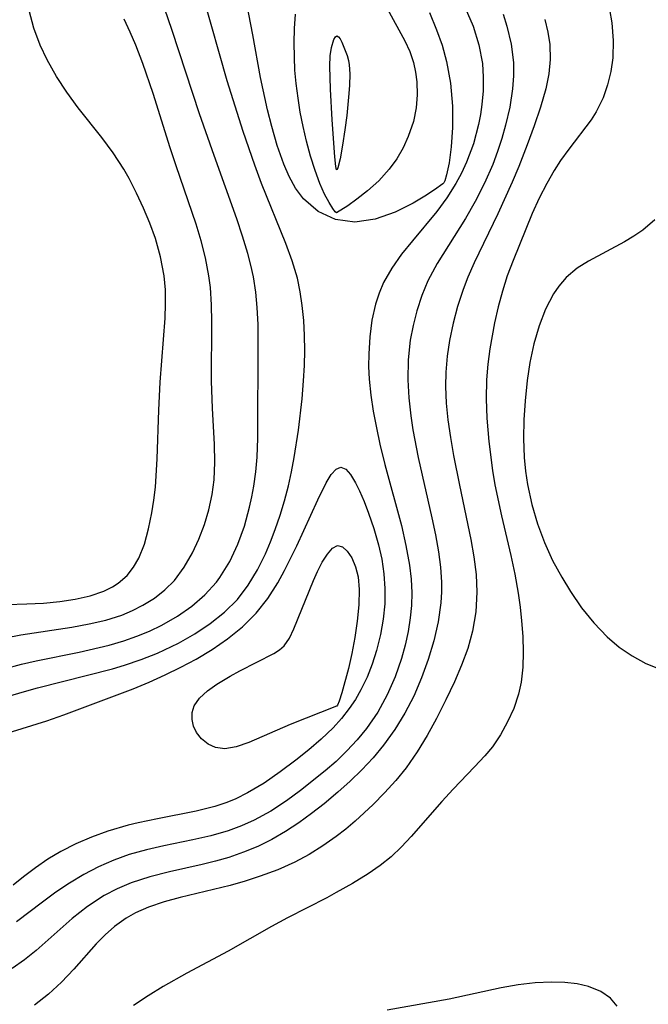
# Model space of a CAD drawing. Header units: metres. Extents: x 1073367 to 1082519, y 1569854 to 1574957.
# Tile 122 of 256: x 1074449 to 1074508, y 1573305 to 1573397. Entities that reach past the tile are written whole.
import ezdxf

# ---------------------------------------------------------------- set-up
doc = ezdxf.new("R2010")
doc.units = ezdxf.units.M
doc.layers.add('CGG_CurvaNivelLidar_v1', color=253, linetype='Continuous', lineweight=30)

msp = doc.modelspace()

# ---------------------------------------------------------------- linework, layer by layer
at = {"layer": 'CGG_CurvaNivelLidar_v1'}
for p, q in [((1074463.0228, 1573396.4256, 64.5), (1074461.1405, 1573401.8961, 64.5)), ((1074468.1973, 1573391.6736, 64), (1074465.5218, 1573401.1141, 64)), ((1074470.6136, 1573396.0023, 63.5), (1074470.0385, 1573398.9361, 63.5)), ((1074449.9718, 1573396.6342, 65.5), (1074449.5173, 1573398.3008, 65.5)), ((1074474.5436, 1573396.605, 63), (1074474.6313, 1573397.949, 63)), ((1074483.2803, 1573398.485, 63), (1074484.9298, 1573395.4446, 63)), ((1074487.2441, 1573398.1061, 63.5), (1074487.9317, 1573396.4885, 63.5)), ((1074490.6285, 1573398.5651, 64), (1074491.3599, 1573396.814, 64)), ((1074494.187, 1573397.9536, 64.5), (1074494.5402, 1573396.8288, 64.5)), ((1074504.2184, 1573398.3841, 65.5), (1074504.426, 1573397.1363, 65.5)), ((1074459.0423, 1573396.2712, 65), (1074458.4858, 1573397.4972, 65)), ((1074491.3599, 1573396.814, 64), (1074491.9083, 1573395.0667, 64)), ((1074494.5402, 1573396.8288, 64.5), (1074494.9469, 1573395.1196, 64.5)), ((1074498.1352, 1573397.4427, 65), (1074498.4103, 1573396.2632, 65)), ((1074504.426, 1573397.1363, 65.5), (1074504.5686, 1573395.4807, 65.5)), ((1074450.5679, 1573395.0299, 65.5), (1074449.9718, 1573396.6342, 65.5)), ((1074459.5708, 1573395.0273, 65), (1074459.0423, 1573396.2712, 65)), ((1074465.5978, 1573388.5636, 64.5), (1074463.0228, 1573396.4256, 64.5)), ((1074471.3394, 1573391.9813, 63.5), (1074470.6136, 1573396.0023, 63.5)), ((1074474.5059, 1573395.2493, 63), (1074474.5436, 1573396.605, 63)), ((1074478.3908, 1573395.8154, 62.5), (1074478.5375, 1573395.9095, 62.5)), ((1074478.5375, 1573395.9095, 62.5), (1074478.6904, 1573395.8325, 62.5)), ((1074487.9317, 1573396.4885, 63.5), (1074488.4478, 1573395.0183, 63.5)), ((1074498.4103, 1573396.2632, 65), (1074498.5908, 1573395.0881, 65)), ((1074451.2411, 1573393.6395, 65.5), (1074450.5679, 1573395.0299, 65.5)), ((1074460.2367, 1573393.3084, 65), (1074459.5708, 1573395.0273, 65)), ((1074474.5208, 1573393.8883, 63), (1074474.5059, 1573395.2493, 63)), ((1074478.0271, 1573394.8249, 62.5), (1074478.2546, 1573395.5793, 62.5)), ((1074478.2546, 1573395.5793, 62.5), (1074478.3908, 1573395.8154, 62.5)), ((1074478.6904, 1573395.8325, 62.5), (1074478.849, 1573395.6188, 62.5)), ((1074478.849, 1573395.6188, 62.5), (1074479.0113, 1573395.3073, 62.5)), ((1074479.0113, 1573395.3073, 62.5), (1074479.4929, 1573394.062, 62.5)), ((1074484.9298, 1573395.4446, 63), (1074485.3939, 1573394.4262, 63)), ((1074488.4478, 1573395.0183, 63.5), (1074488.8708, 1573393.4903, 63.5)), ((1074491.9083, 1573395.0667, 64), (1074492.2433, 1573393.2933, 64)), ((1074494.9469, 1573395.1196, 64.5), (1074495.1642, 1573393.3976, 64.5)), ((1074498.5908, 1573395.0881, 65), (1074498.6439, 1573393.6713, 65)), ((1074504.5686, 1573395.4807, 65.5), (1074504.5328, 1573393.8508, 65.5)), ((1074477.8695, 1573393.0585, 62.5), (1074477.9095, 1573394.0291, 62.5)), ((1074477.9095, 1573394.0291, 62.5), (1074478.0271, 1573394.8249, 62.5)), ((1074479.4929, 1573394.062, 62.5), (1074479.6188, 1573393.5946, 62.5)), ((1074485.3939, 1573394.4262, 63), (1074485.7549, 1573393.3876, 63)), ((1074452.1187, 1573392.0924, 65.5), (1074451.2411, 1573393.6395, 65.5)), ((1074461.2087, 1573390.4677, 65), (1074460.2367, 1573393.3084, 65)), ((1074474.5809, 1573392.6718, 63), (1074474.5208, 1573393.8883, 63)), ((1074479.6188, 1573393.5946, 62.5), (1074479.6866, 1573393.1878, 62.5)), ((1074479.6866, 1573393.1878, 62.5), (1074479.7402, 1573392.3345, 62.5)), ((1074485.7549, 1573393.3876, 63), (1074485.9525, 1573392.4925, 63)), ((1074488.8708, 1573393.4903, 63.5), (1074489.2498, 1573391.4458, 63.5)), ((1074492.2433, 1573393.2933, 64), (1074492.3302, 1573392.0111, 64)), ((1074495.1642, 1573393.3976, 64.5), (1074495.1799, 1573392.1549, 64.5)), ((1074498.6439, 1573393.6713, 65), (1074498.5129, 1573392.3437, 65)), ((1074504.5328, 1573393.8508, 65.5), (1074504.347, 1573392.5441, 65.5)), ((1074474.6869, 1573391.4204, 63), (1074474.5809, 1573392.6718, 63)), ((1074477.925, 1573390.8672, 62.5), (1074477.8695, 1573393.0585, 62.5)), ((1074479.7402, 1573392.3345, 62.5), (1074479.714, 1573391.2343, 62.5)), ((1074485.9525, 1573392.4925, 63), (1074486.0604, 1573391.5803, 63)), ((1074495.1799, 1573392.1549, 64.5), (1074495.0885, 1573390.9091, 64.5)), ((1074498.5129, 1573392.3437, 65), (1074498.2051, 1573390.9132, 65)), ((1074504.347, 1573392.5441, 65.5), (1074504.034, 1573391.2801, 65.5)), ((1074453.0871, 1573390.5873, 65.5), (1074452.1187, 1573392.0924, 65.5)), ((1074469.6861, 1573386.8973, 64), (1074468.1973, 1573391.6736, 64)), ((1074472.0015, 1573388.9209, 63.5), (1074471.3394, 1573391.9813, 63.5)), ((1074474.8684, 1573390.0223, 63), (1074474.6869, 1573391.4204, 63)), ((1074479.714, 1573391.2343, 62.5), (1074479.6322, 1573390.1138, 62.5)), ((1074486.0604, 1573391.5803, 63), (1074486.0873, 1573390.3625, 63)), ((1074489.2498, 1573391.4458, 63.5), (1074489.4292, 1573389.2698, 63.5)), ((1074492.3302, 1573392.0111, 64), (1074492.3045, 1573390.722, 64)), ((1074504.034, 1573391.2801, 65.5), (1074503.6122, 1573390.071, 65.5)), ((1074454.1362, 1573389.1334, 65.5), (1074453.0871, 1573390.5873, 65.5)), ((1074462.8188, 1573385.3517, 65), (1074461.2087, 1573390.4677, 65)), ((1074478.0776, 1573387.9829, 62.5), (1074477.925, 1573390.8672, 62.5)), ((1074486.0873, 1573390.3625, 63), (1074486.0027, 1573389.1364, 63)), ((1074492.3045, 1573390.722, 64), (1074492.186, 1573389.4306, 64)), ((1074495.0885, 1573390.9091, 64.5), (1074494.8189, 1573389.1966, 64.5)), ((1074498.2051, 1573390.9132, 65), (1074497.7078, 1573389.1831, 65)), ((1074475.0826, 1573388.7081, 63), (1074474.8684, 1573390.0223, 63)), ((1074479.6322, 1573390.1138, 62.5), (1074479.4584, 1573388.407, 62.5)), ((1074492.186, 1573389.4306, 64), (1074492.0478, 1573388.4815, 64)), ((1074503.6122, 1573390.071, 65.5), (1074502.9786, 1573388.7412, 65.5)), ((1074456.3846, 1573386.3288, 65.5), (1074454.1362, 1573389.1334, 65.5)), ((1074466.9556, 1573384.6206, 64.5), (1074465.5978, 1573388.5636, 64.5)), ((1074472.3921, 1573387.3734, 63.5), (1074472.0015, 1573388.9209, 63.5)), ((1074475.3453, 1573387.3512, 63), (1074475.0826, 1573388.7081, 63)), ((1074486.0027, 1573389.1364, 63), (1074485.7401, 1573387.8202, 63)), ((1074489.4292, 1573389.2698, 63.5), (1074489.4316, 1573387.2653, 63.5)), ((1074492.0478, 1573388.4815, 64), (1074491.8669, 1573387.5367, 64)), ((1074494.8189, 1573389.1966, 64.5), (1074494.4223, 1573387.4867, 64.5)), ((1074497.7078, 1573389.1831, 65), (1074497.1195, 1573387.4239, 65)), ((1074502.9786, 1573388.7412, 65.5), (1074502.4916, 1573387.9749, 65.5)), ((1074478.3342, 1573384.5143, 62.5), (1074478.0776, 1573387.9829, 62.5)), ((1074479.4584, 1573388.407, 62.5), (1074479.28, 1573387.0392, 62.5)), ((1074485.7401, 1573387.8202, 63), (1074485.2606, 1573386.4142, 63)), ((1074491.8669, 1573387.5367, 64), (1074491.3924, 1573385.7361, 64)), ((1074502.4916, 1573387.9749, 65.5), (1074500.38, 1573385.218, 65.5)), ((1074470.7821, 1573383.6999, 64), (1074469.6861, 1573386.8973, 64)), ((1074472.9123, 1573385.5616, 63.5), (1074472.3921, 1573387.3734, 63.5)), ((1074475.6556, 1573385.9899, 63), (1074475.3453, 1573387.3512, 63)), ((1074479.28, 1573387.0392, 62.5), (1074479.0578, 1573385.5875, 62.5)), ((1074489.4316, 1573387.2653, 63.5), (1074489.3116, 1573385.4574, 63.5)), ((1074494.4223, 1573387.4867, 64.5), (1074494.0717, 1573386.2421, 64.5)), ((1074497.1195, 1573387.4239, 65), (1074496.4709, 1573385.644, 65)), ((1074457.4532, 1573384.8923, 65.5), (1074456.3846, 1573386.3288, 65.5)), ((1074476.0425, 1573384.5524, 63), (1074475.6556, 1573385.9899, 63)), ((1074485.2606, 1573386.4142, 63), (1074484.7679, 1573385.3499, 63)), ((1074491.3924, 1573385.7361, 64), (1074490.7493, 1573383.9832, 64)), ((1074494.0717, 1573386.2421, 64.5), (1074493.672, 1573385.0052, 64.5)), ((1074496.4709, 1573385.644, 65), (1074495.6751, 1573383.5944, 65)), ((1074458.438, 1573383.3328, 65.5), (1074457.4532, 1573384.8923, 65.5)), ((1074463.3852, 1573383.6442, 65), (1074462.8188, 1573385.3517, 65)), ((1074473.5203, 1573383.8226, 63.5), (1074472.9123, 1573385.5616, 63.5)), ((1074479.0578, 1573385.5875, 62.5), (1074478.8235, 1573384.3093, 62.5)), ((1074484.7679, 1573385.3499, 63), (1074484.1668, 1573384.3144, 63)), ((1074489.3116, 1573385.4574, 63.5), (1074489.1099, 1573383.9368, 63.5)), ((1074493.672, 1573385.0052, 64.5), (1074493.2204, 1573383.7812, 64.5)), ((1074500.38, 1573385.218, 65.5), (1074499.6066, 1573384.1472, 65.5)), ((1074469.1008, 1573378.6411, 64.5), (1074466.9556, 1573384.6206, 64.5)), ((1074474.0301, 1573382.6439, 63.5), (1074473.5203, 1573383.8226, 63.5)), ((1074476.4724, 1573383.2014, 63), (1074476.0425, 1573384.5524, 63)), ((1074478.4336, 1573383.5769, 62.5), (1074478.3342, 1573384.5143, 62.5)), ((1074478.8235, 1573384.3093, 62.5), (1074478.6125, 1573383.4608, 62.5)), ((1074484.1668, 1573384.3144, 63), (1074483.464, 1573383.3401, 63)), ((1074489.1099, 1573383.9368, 63.5), (1074488.8684, 1573382.7937, 63.5)), ((1074490.7493, 1573383.9832, 64), (1074490.2803, 1573382.9677, 64)), ((1074499.6066, 1573384.1472, 65.5), (1074498.9993, 1573383.2007, 65.5)), ((1074458.9423, 1573382.4425, 65.5), (1074458.438, 1573383.3328, 65.5)), ((1074465.2696, 1573378.1447, 65), (1074463.3852, 1573383.6442, 65)), ((1074471.4378, 1573381.9703, 64), (1074470.7821, 1573383.6999, 64)), ((1074476.9317, 1573381.983, 63), (1074476.4724, 1573383.2014, 63)), ((1074478.5, 1573383.258, 62.5), (1074478.4336, 1573383.5769, 62.5)), ((1074478.5459, 1573383.2976, 62.5), (1074478.5, 1573383.258, 62.5)), ((1074478.6125, 1573383.4608, 62.5), (1074478.5459, 1573383.2976, 62.5)), ((1074483.464, 1573383.3401, 63), (1074482.4688, 1573382.2435, 63)), ((1074490.2803, 1573382.9677, 64), (1074489.7487, 1573381.9812, 64)), ((1074493.2204, 1573383.7812, 64.5), (1074492.4536, 1573382.0077, 64.5)), ((1074495.6751, 1573383.5944, 65), (1074495.0488, 1573382.0976, 65)), ((1074498.9993, 1573383.2007, 65.5), (1074498.3107, 1573381.9901, 65.5)), ((1074459.6565, 1573381.0735, 65.5), (1074458.9423, 1573382.4425, 65.5)), ((1074473.7199, 1573376.3169, 64), (1074471.4378, 1573381.9703, 64)), ((1074474.6173, 1573381.5341, 63.5), (1074474.0301, 1573382.6439, 63.5)), ((1074477.3759, 1573380.9888, 63), (1074476.9317, 1573381.983, 63)), ((1074482.4688, 1573382.2435, 63), (1074481.4239, 1573381.2962, 63)), ((1074488.5, 1573381.9653, 63.5), (1074487.7218, 1573381.3826, 63.5)), ((1074488.6026, 1573382.055, 63.5), (1074488.5, 1573381.9653, 63.5)), ((1074488.6945, 1573382.2488, 63.5), (1074488.6026, 1573382.055, 63.5)), ((1074488.8684, 1573382.7937, 63.5), (1074488.6945, 1573382.2488, 63.5)), ((1074489.7487, 1573381.9812, 64), (1074488.8915, 1573380.6314, 64)), ((1074492.4536, 1573382.0077, 64.5), (1074491.576, 1573380.2824, 64.5)), ((1074495.0488, 1573382.0976, 65), (1074493.7003, 1573379.1268, 65)), ((1074498.3107, 1573381.9901, 65.5), (1074497.6061, 1573380.5902, 65.5)), ((1074460.3145, 1573379.6728, 65.5), (1074459.6565, 1573381.0735, 65.5)), ((1074475.3765, 1573380.5228, 63.5), (1074474.6173, 1573381.5341, 63.5)), ((1074481.4239, 1573381.2962, 63), (1074480.4207, 1573380.5073, 63)), ((1074487.7218, 1573381.3826, 63.5), (1074486.8276, 1573380.7974, 63.5)), ((1074476.7512, 1573379.348, 63.5), (1074475.3765, 1573380.5228, 63.5)), ((1074477.7954, 1573380.1862, 63), (1074477.3759, 1573380.9888, 63)), ((1074478.1353, 1573379.6311, 63), (1074477.7954, 1573380.1862, 63)), ((1074480.4207, 1573380.5073, 63), (1074479.548, 1573379.8886, 63)), ((1074485.7183, 1573380.1441, 63.5), (1074484.0122, 1573379.2932, 63.5)), ((1074486.8276, 1573380.7974, 63.5), (1074485.7183, 1573380.1441, 63.5)), ((1074488.8915, 1573380.6314, 64), (1074487.9404, 1573379.3414, 64)), ((1074491.576, 1573380.2824, 64.5), (1074490.6535, 1573378.6948, 64.5)), ((1074497.6061, 1573380.5902, 65.5), (1074496.9472, 1573379.144, 65.5)), ((1074460.9088, 1573378.2449, 65.5), (1074460.3145, 1573379.6728, 65.5)), ((1074478.3977, 1573378.5829, 63.5), (1074476.7512, 1573379.348, 63.5)), ((1074478.382, 1573379.2976, 63), (1074478.1353, 1573379.6311, 63)), ((1074478.5, 1573379.212, 63), (1074478.382, 1573379.2976, 63)), ((1074479.548, 1573379.8886, 63), (1074478.5, 1573379.212, 63)), ((1074484.0122, 1573379.2932, 63.5), (1074482.1386, 1573378.6216, 63.5)), ((1074487.9404, 1573379.3414, 64), (1074485.6435, 1573376.5838, 64)), ((1074496.9472, 1573379.144, 65.5), (1074495.1286, 1573374.7281, 65.5)), ((1074461.4279, 1573376.7932, 65.5), (1074460.9088, 1573378.2449, 65.5)), ((1074469.638, 1573377.014, 64.5), (1074469.1008, 1573378.6411, 64.5)), ((1074480.2243, 1573378.3303, 63.5), (1074478.3977, 1573378.5829, 63.5)), ((1074482.1386, 1573378.6216, 63.5), (1074480.2243, 1573378.3303, 63.5)), ((1074490.6535, 1573378.6948, 64.5), (1074487.9893, 1573374.4428, 64.5)), ((1074493.7003, 1573379.1268, 65), (1074491.4574, 1573374.5161, 65)), ((1074508.4911, 1573378.546, 66), (1074507.3489, 1573377.5751, 66)), ((1074465.7466, 1573376.565, 65), (1074465.2696, 1573378.1447, 65)), ((1074507.3489, 1573377.5751, 66), (1074506.5102, 1573377.0076, 66)), ((1074461.9207, 1573375.0536, 65.5), (1074461.4279, 1573376.7932, 65.5)), ((1074466.1531, 1573374.9777, 65), (1074465.7466, 1573376.565, 65)), ((1074470.1272, 1573375.3872, 64.5), (1074469.638, 1573377.014, 64.5)), ((1074485.6435, 1573376.5838, 64), (1074484.6312, 1573375.3165, 64)), ((1074505.6319, 1573376.4919, 66), (1074502.2329, 1573374.6644, 66)), ((1074506.5102, 1573377.0076, 66), (1074505.6319, 1573376.4919, 66)), ((1074474.3151, 1573374.7023, 64), (1074473.7199, 1573376.3169, 64)), ((1074462.2493, 1573373.2835, 65.5), (1074461.9207, 1573375.0536, 65.5)), ((1074466.4757, 1573373.2726, 65), (1074466.1531, 1573374.9777, 65)), ((1074470.4208, 1573374.2833, 64.5), (1074470.1272, 1573375.3872, 64.5)), ((1074474.8027, 1573373.0658, 64), (1074474.3151, 1573374.7023, 64)), ((1074484.6312, 1573375.3165, 64), (1074483.7112, 1573374.0082, 64)), ((1074491.4574, 1573374.5161, 65), (1074490.872, 1573373.1642, 65)), ((1074495.1286, 1573374.7281, 65.5), (1074494.589, 1573373.2673, 65.5)), ((1074502.2329, 1573374.6644, 66), (1074501.1819, 1573373.9835, 66)), ((1074470.6663, 1573373.1728, 64.5), (1074470.4208, 1573374.2833, 64.5)), ((1074483.7112, 1573374.0082, 64), (1074482.9353, 1573372.6348, 64)), ((1074487.9893, 1573374.4428, 64.5), (1074487.1063, 1573372.7981, 64.5)), ((1074501.1819, 1573373.9835, 66), (1074500.1297, 1573373.1033, 66)), ((1074462.3665, 1573371.9608, 65.5), (1074462.2493, 1573373.2835, 65.5)), ((1074466.6091, 1573372.1617, 65), (1074466.4757, 1573373.2726, 65)), ((1074470.8906, 1573371.7337, 64.5), (1074470.6663, 1573373.1728, 64.5)), ((1074475.0765, 1573371.7768, 64), (1074474.8027, 1573373.0658, 64)), ((1074487.1063, 1573372.7981, 64.5), (1074486.5255, 1573371.4115, 64.5)), ((1074490.872, 1573373.1642, 65), (1074490.4216, 1573371.9746, 65)), ((1074494.589, 1573373.2673, 65.5), (1074494.1243, 1573371.8134, 65.5)), ((1074500.1297, 1573373.1033, 66), (1074499.4341, 1573372.3086, 66)), ((1074462.3936, 1573370.6241, 65.5), (1074462.3665, 1573371.9608, 65.5)), ((1074466.7163, 1573370.5536, 65), (1074466.6091, 1573372.1617, 65)), ((1074471.0267, 1573370.2777, 64.5), (1074470.8906, 1573371.7337, 64.5)), ((1074475.27, 1573370.4673, 64), (1074475.0765, 1573371.7768, 64)), ((1074482.9353, 1573372.6348, 64), (1074482.5105, 1573371.6407, 64)), ((1074490.4216, 1573371.9746, 65), (1074489.9107, 1573370.3977, 65)), ((1074494.1243, 1573371.8134, 65.5), (1074493.7209, 1573370.3358, 65.5)), ((1074499.4341, 1573372.3086, 66), (1074498.936, 1573371.5851, 66)), ((1074482.5105, 1573371.6407, 64), (1074482.1735, 1573370.6098, 64)), ((1074486.5255, 1573371.4115, 64.5), (1074486.0574, 1573369.9779, 64.5)), ((1074498.936, 1573371.5851, 66), (1074498.1801, 1573370.134, 66)), ((1074462.3523, 1573369.2763, 65.5), (1074462.3936, 1573370.6241, 65.5)), ((1074466.7531, 1573368.9341, 65), (1074466.7163, 1573370.5536, 65)), ((1074471.0974, 1573368.6829, 64.5), (1074471.0267, 1573370.2777, 64.5)), ((1074475.4038, 1573369.0708, 64), (1074475.27, 1573370.4673, 64)), ((1074482.1735, 1573370.6098, 64), (1074481.8301, 1573369.0909, 64)), ((1074486.0574, 1573369.9779, 64.5), (1074485.7102, 1573368.6054, 64.5)), ((1074489.9107, 1573370.3977, 65), (1074489.4851, 1573368.7983, 65)), ((1074493.7209, 1573370.3358, 65.5), (1074493.3735, 1573368.84, 65.5)), ((1074498.1801, 1573370.134, 66), (1074497.5794, 1573368.5438, 66)), ((1074461.8727, 1573363.2339, 65.5), (1074462.3523, 1573369.2763, 65.5)), ((1074466.7134, 1573363.3374, 65), (1074466.7531, 1573368.9341, 65)), ((1074475.4767, 1573367.6597, 64), (1074475.4038, 1573369.0708, 64)), ((1074481.8301, 1573369.0909, 64), (1074481.6223, 1573367.5256, 64)), ((1074471.1147, 1573367.0761, 64.5), (1074471.0974, 1573368.6829, 64.5)), ((1074485.7102, 1573368.6054, 64.5), (1074485.4506, 1573367.2073, 64.5)), ((1074489.4851, 1573368.7983, 65), (1074489.1488, 1573367.181, 65)), ((1074493.3735, 1573368.84, 65.5), (1074492.9291, 1573366.3786, 65.5)), ((1074497.5794, 1573368.5438, 66), (1074497.1022, 1573366.8513, 66)), ((1074471.0745, 1573357.9646, 64.5), (1074471.1147, 1573367.0761, 64.5)), ((1074475.4957, 1573366.2379, 64), (1074475.4767, 1573367.6597, 64)), ((1074481.6223, 1573367.5256, 64), (1074481.5284, 1573365.9268, 64)), ((1074485.4506, 1573367.2073, 64.5), (1074485.25, 1573365.3547, 64.5)), ((1074489.1488, 1573367.181, 65), (1074488.9272, 1573365.6857, 65)), ((1074475.4661, 1573364.8081, 64), (1074475.4957, 1573366.2379, 64)), ((1074492.9291, 1573366.3786, 65.5), (1074492.7479, 1573364.9333, 65.5)), ((1074497.1022, 1573366.8513, 66), (1074496.7278, 1573365.085, 66)), ((1074481.5284, 1573365.9268, 64), (1074481.5246, 1573364.7251, 64)), ((1074485.25, 1573365.3547, 64.5), (1074485.2064, 1573363.4792, 64.5)), ((1074488.9272, 1573365.6857, 65), (1074488.7994, 1573364.1806, 65)), ((1074475.3952, 1573363.3733, 64), (1074475.4661, 1573364.8081, 64)), ((1074481.5246, 1573364.7251, 64), (1074481.5788, 1573363.5147, 64)), ((1074492.7479, 1573364.9333, 65.5), (1074492.633, 1573363.4807, 65.5)), ((1074496.7278, 1573365.085, 66), (1074496.4644, 1573363.3946, 66)), ((1074475.2638, 1573361.6608, 64), (1074475.3952, 1573363.3733, 64)), ((1074481.5788, 1573363.5147, 64), (1074481.7272, 1573362.0183, 64)), ((1074485.2064, 1573363.4792, 64.5), (1074485.3004, 1573361.7777, 64.5)), ((1074488.7994, 1573364.1806, 65), (1074488.7748, 1573362.8211, 65)), ((1074492.633, 1573363.4807, 65.5), (1074492.5919, 1573361.6742, 65.5)), ((1074496.4644, 1573363.3946, 66), (1074496.2673, 1573361.4714, 66)), ((1074461.7534, 1573360.608, 65.5), (1074461.8727, 1573363.2339, 65.5)), ((1074466.8001, 1573360.7786, 65), (1074466.7134, 1573363.3374, 65)), ((1074488.7748, 1573362.8211, 65), (1074488.8436, 1573361.2654, 65)), ((1074474.9182, 1573358.7272, 64), (1074475.2638, 1573361.6608, 64)), ((1074481.7272, 1573362.0183, 64), (1074481.9514, 1573360.5166, 64)), ((1074485.3004, 1573361.7777, 64.5), (1074485.4948, 1573360.0692, 64.5)), ((1074492.5919, 1573361.6742, 65.5), (1074492.6521, 1573359.8632, 65.5)), ((1074461.5997, 1573356.0112, 65.5), (1074461.7534, 1573360.608, 65.5)), ((1074466.9864, 1573357.3779, 65), (1074466.8001, 1573360.7786, 65)), ((1074488.8436, 1573361.2654, 65), (1074488.9943, 1573359.7063, 65)), ((1074496.2673, 1573361.4714, 66), (1074496.1609, 1573359.7022, 66)), ((1074481.9514, 1573360.5166, 64), (1074482.2474, 1573358.9527, 64)), ((1074485.4948, 1573360.0692, 64.5), (1074485.6946, 1573358.7559, 64.5)), ((1074488.9943, 1573359.7063, 65), (1074489.2283, 1573358.0184, 65)), ((1074492.6521, 1573359.8632, 65.5), (1074492.839, 1573357.6595, 65.5)), ((1074496.1609, 1573359.7022, 66), (1074496.1293, 1573357.9246, 66)), ((1074474.5076, 1573356.148, 64), (1074474.9182, 1573358.7272, 64)), ((1074482.2474, 1573358.9527, 64), (1074482.5915, 1573357.3876, 64)), ((1074485.6946, 1573358.7559, 64.5), (1074486.191, 1573356.1277, 64.5)), ((1074471.009, 1573356.1615, 64.5), (1074471.0745, 1573357.9646, 64.5)), ((1074489.2283, 1573358.0184, 65), (1074489.5161, 1573356.3304, 65)), ((1074496.1293, 1573357.9246, 66), (1074496.1907, 1573356.1483, 66)), ((1074467.0227, 1573355.699, 65), (1074466.9864, 1573357.3779, 65)), ((1074482.5915, 1573357.3876, 64), (1074483.0597, 1573355.4707, 64)), ((1074492.839, 1573357.6595, 65.5), (1074493.1961, 1573354.9235, 65.5)), ((1074461.4269, 1573353.3288, 65.5), (1074461.5997, 1573356.0112, 65.5)), ((1074470.8941, 1573354.7899, 64.5), (1074471.009, 1573356.1615, 64.5)), ((1074474.2533, 1573354.7958, 64), (1074474.5076, 1573356.148, 64)), ((1074486.191, 1573356.1277, 64.5), (1074487.4842, 1573350.4537, 64.5)), ((1074489.5161, 1573356.3304, 65), (1074490.0693, 1573353.5241, 65)), ((1074496.1907, 1573356.1483, 66), (1074496.3066, 1573354.8663, 66)), ((1074466.9589, 1573354.0419, 65), (1074467.0227, 1573355.699, 65)), ((1074477.9876, 1573354.5255, 63.5), (1074478.4475, 1573355.0405, 63.5)), ((1074478.4475, 1573355.0405, 63.5), (1074478.9039, 1573355.2341, 63.5)), ((1074478.9039, 1573355.2341, 63.5), (1074479.3648, 1573355.0452, 63.5)), ((1074479.3648, 1573355.0452, 63.5), (1074479.8262, 1573354.5259, 63.5)), ((1074483.0597, 1573355.4707, 64), (1074484.6046, 1573349.7207, 64)), ((1074470.7119, 1573353.4328, 64.5), (1074470.8941, 1573354.7899, 64.5)), ((1074473.9593, 1573353.4559, 64), (1074474.2533, 1573354.7958, 64)), ((1074477.5221, 1573353.7616, 63.5), (1074477.9876, 1573354.5255, 63.5)), ((1074479.8262, 1573354.5259, 63.5), (1074480.2902, 1573353.7503, 63.5)), ((1074493.1961, 1573354.9235, 65.5), (1074493.4275, 1573353.5607, 65.5)), ((1074496.3066, 1573354.8663, 66), (1074496.4883, 1573353.5944, 66)), ((1074461.2832, 1573352.1143, 65.5), (1074461.4269, 1573353.3288, 65.5)), ((1074466.7878, 1573352.6564, 65), (1074466.9589, 1573354.0419, 65)), ((1074470.5297, 1573352.4397, 64.5), (1074470.7119, 1573353.4328, 64.5)), ((1074473.5968, 1573352.0653, 64), (1074473.9593, 1573353.4559, 64)), ((1074476.7275, 1573352.136, 63.5), (1074477.5221, 1573353.7616, 63.5)), ((1074480.2902, 1573353.7503, 63.5), (1074480.664, 1573352.9873, 63.5)), ((1074490.0693, 1573353.5241, 65), (1074491.1568, 1573348.415, 65)), ((1074493.4275, 1573353.5607, 65.5), (1074494.0421, 1573350.6451, 65.5)), ((1074496.4883, 1573353.5944, 66), (1074496.8925, 1573351.7001, 66)), ((1074466.4783, 1573351.2133, 65), (1074466.7878, 1573352.6564, 65)), ((1074470.3102, 1573351.4585, 64.5), (1074470.5297, 1573352.4397, 64.5)), ((1074480.664, 1573352.9873, 63.5), (1074481.0949, 1573351.9942, 63.5)), ((1074461.0971, 1573350.9267, 65.5), (1074461.2832, 1573352.1143, 65.5)), ((1074469.8131, 1573349.6749, 64.5), (1074470.3102, 1573351.4585, 64.5)), ((1074473.1836, 1573350.6953, 64), (1074473.5968, 1573352.0653, 64)), ((1074474.7577, 1573347.8228, 63.5), (1074476.7275, 1573352.136, 63.5)), ((1074481.0949, 1573351.9942, 63.5), (1074481.5204, 1573350.9006, 63.5)), ((1074496.8925, 1573351.7001, 66), (1074497.425, 1573349.8838, 66)), ((1074460.7891, 1573349.4105, 65.5), (1074461.0971, 1573350.9267, 65.5)), ((1074466.0556, 1573349.808, 65), (1074466.4783, 1573351.2133, 65)), ((1074472.7249, 1573349.3488, 64), (1074473.1836, 1573350.6953, 64)), ((1074481.5204, 1573350.9006, 63.5), (1074482.0204, 1573349.4399, 63.5)), ((1074487.4842, 1573350.4537, 64.5), (1074487.8199, 1573348.8491, 64.5)), ((1074494.0421, 1573350.6451, 65.5), (1074494.9204, 1573346.902, 65.5)), ((1074465.5348, 1573348.4479, 65), (1074466.0556, 1573349.808, 65)), ((1074469.1947, 1573347.9551, 64.5), (1074469.8131, 1573349.6749, 64.5)), ((1074482.0204, 1573349.4399, 63.5), (1074482.4599, 1573347.8909, 63.5)), ((1074484.6046, 1573349.7207, 64), (1074485.036, 1573347.8493, 64)), ((1074497.425, 1573349.8838, 66), (1074498.0805, 1573348.1199, 66)), ((1074460.3862, 1573347.9768, 65.5), (1074460.7891, 1573349.4105, 65.5)), ((1074472.2874, 1573348.1936, 64), (1074472.7249, 1573349.3488, 64)), ((1074487.8199, 1573348.8491, 64.5), (1074488.1019, 1573347.2494, 64.5)), ((1074459.8507, 1573346.6569, 65.5), (1074460.3862, 1573347.9768, 65.5)), ((1074464.9249, 1573347.1436, 65), (1074465.5348, 1573348.4479, 65)), ((1074468.4373, 1573346.3243, 64.5), (1074469.1947, 1573347.9551, 64.5)), ((1074471.8109, 1573347.0656, 64), (1074472.2874, 1573348.1936, 64)), ((1074473.6029, 1573345.4767, 63.5), (1074474.7577, 1573347.8228, 63.5)), ((1074477.6299, 1573347.0334, 63), (1074478.1113, 1573347.5802, 63)), ((1074478.1113, 1573347.5802, 63), (1074478.5935, 1573347.8339, 63)), ((1074478.5935, 1573347.8339, 63), (1074479.0624, 1573347.7242, 63)), ((1074479.0624, 1573347.7242, 63), (1074479.5115, 1573347.3099, 63)), ((1074482.4599, 1573347.8909, 63.5), (1074482.7537, 1573346.5506, 63.5)), ((1074485.036, 1573347.8493, 64), (1074485.3685, 1573345.9799, 64)), ((1074491.1568, 1573348.415, 65), (1074491.4411, 1573346.7785, 65)), ((1074498.0805, 1573348.1199, 66), (1074498.8583, 1573346.4244, 66)), ((1074459.3545, 1573345.7921, 65.5), (1074459.8507, 1573346.6569, 65.5)), ((1074464.1419, 1573345.7817, 65), (1074464.9249, 1573347.1436, 65)), ((1074471.0552, 1573345.5293, 64), (1074471.8109, 1573347.0656, 64)), ((1074477.1559, 1573346.2794, 63), (1074477.6299, 1573347.0334, 63)), ((1074479.5115, 1573347.3099, 63), (1074479.9241, 1573346.6619, 63)), ((1074479.9241, 1573346.6619, 63), (1074480.2787, 1573345.8341, 63)), ((1074488.1019, 1573347.2494, 64.5), (1074488.29, 1573345.8064, 64.5)), ((1074491.4411, 1573346.7785, 65), (1074491.6489, 1573345.1024, 65)), ((1074494.9204, 1573346.902, 65.5), (1074495.3029, 1573345.125, 65.5)), ((1074458.752, 1573345.0249, 65.5), (1074459.3545, 1573345.7921, 65.5)), ((1074463.2138, 1573344.5443, 65), (1074464.1419, 1573345.7817, 65)), ((1074467.5099, 1573344.8162, 64.5), (1074468.4373, 1573346.3243, 64.5)), ((1074476.6956, 1573345.3832, 63), (1074477.1559, 1573346.2794, 63)), ((1074480.2787, 1573345.8341, 63), (1074480.5214, 1573344.879, 63)), ((1074482.7537, 1573346.5506, 63.5), (1074482.9613, 1573345.1781, 63.5)), ((1074485.3685, 1573345.9799, 64), (1074485.5217, 1573344.6716, 64)), ((1074488.29, 1573345.8064, 64.5), (1074488.39, 1573344.3704, 64.5)), ((1074498.8583, 1573346.4244, 66), (1074499.728, 1573344.8449, 66)), ((1074457.9112, 1573344.2801, 65.5), (1074458.752, 1573345.0249, 65.5)), ((1074467.1911, 1573344.3923, 64.5), (1074467.5099, 1573344.8162, 64.5)), ((1074470.1839, 1573344.0851, 64), (1074471.0552, 1573345.5293, 64)), ((1074472.9663, 1573344.3259, 63.5), (1074473.6029, 1573345.4767, 63.5)), ((1074476.3174, 1573344.5448, 63), (1074476.6956, 1573345.3832, 63)), ((1074480.5214, 1573344.879, 63), (1074480.6371, 1573343.6748, 63)), ((1074482.9613, 1573345.1781, 63.5), (1074483.0611, 1573343.7846, 63.5)), ((1074491.6489, 1573345.1024, 65), (1074491.7306, 1573343.4349, 65)), ((1074495.3029, 1573345.125, 65.5), (1074495.6196, 1573343.3522, 65.5)), ((1074499.728, 1573344.8449, 66), (1074500.5473, 1573343.495, 66)), ((1074456.558, 1573343.5208, 65.5), (1074457.3727, 1573343.9286, 65.5)), ((1074457.3727, 1573343.9286, 65.5), (1074457.9112, 1573344.2801, 65.5)), ((1074462.3297, 1573343.6574, 65), (1074463.2138, 1573344.5443, 65)), ((1074466.0984, 1573343.193, 64.5), (1074467.1911, 1573344.3923, 64.5)), ((1074469.1645, 1573342.7585, 64), (1074470.1839, 1573344.0851, 64)), ((1074472.0143, 1573342.8316, 63.5), (1074472.9663, 1573344.3259, 63.5)), ((1074474.4751, 1573339.9796, 63), (1074476.3174, 1573344.5448, 63)), ((1074485.5217, 1573344.6716, 64), (1074485.587, 1573343.3668, 64)), ((1074488.39, 1573344.3704, 64.5), (1074488.3951, 1573343.4601, 64.5)), ((1074453.8801, 1573342.7651, 65.5), (1074455.2713, 1573343.0763, 65.5)), ((1074455.2713, 1573343.0763, 65.5), (1074456.558, 1573343.5208, 65.5)), ((1074461.3387, 1573342.8755, 65), (1074462.3297, 1573343.6574, 65)), ((1074464.856, 1573342.1239, 64.5), (1074466.0984, 1573343.193, 64.5)), ((1074480.6371, 1573343.6748, 63), (1074480.6061, 1573342.2485, 63)), ((1074483.0611, 1573343.7846, 63.5), (1074483.0328, 1573342.3415, 63.5)), ((1074485.587, 1573343.3668, 64), (1074485.5561, 1573342.1927, 64)), ((1074488.3951, 1573343.4601, 64.5), (1074488.3367, 1573342.4454, 64.5)), ((1074491.7306, 1573343.4349, 65), (1074491.6277, 1573341.5817, 65)), ((1074495.6196, 1573343.3522, 65.5), (1074495.7963, 1573342.0383, 65.5)), ((1074500.5473, 1573343.495, 66), (1074501.5924, 1573341.9737, 66)), ((1074447.472, 1573342.2687, 65.5), (1074449.3094, 1573342.3262, 65.5)), ((1074449.3094, 1573342.3262, 65.5), (1074450.8811, 1573342.4145, 65.5)), ((1074450.8811, 1573342.4145, 65.5), (1074452.41, 1573342.5536, 65.5)), ((1074452.41, 1573342.5536, 65.5), (1074453.8801, 1573342.7651, 65.5)), ((1074459.2775, 1573341.7, 65), (1074460.2571, 1573342.1959, 65)), ((1074460.2571, 1573342.1959, 65), (1074461.3387, 1573342.8755, 65)), ((1074463.495, 1573341.1717, 64.5), (1074464.856, 1573342.1239, 64.5)), ((1074467.9449, 1573341.5466, 64), (1074469.1645, 1573342.7585, 64)), ((1074470.9267, 1573341.4477, 63.5), (1074472.0143, 1573342.8316, 63.5)), ((1074480.6061, 1573342.2485, 63), (1074480.4511, 1573340.7037, 63)), ((1074483.0328, 1573342.3415, 63.5), (1074482.8851, 1573340.8961, 63.5)), ((1074485.5561, 1573342.1927, 64), (1074485.4456, 1573341.0237, 64)), ((1074488.3367, 1573342.4454, 64.5), (1074488.072, 1573340.6251, 64.5)), ((1074495.7963, 1573342.0383, 65.5), (1074495.9311, 1573340.7307, 65.5)), ((1074456.7496, 1573340.8077, 65), (1074458.2489, 1573341.2777, 65)), ((1074458.2489, 1573341.2777, 65), (1074459.2775, 1573341.7, 65)), ((1074462.0379, 1573340.3314, 64.5), (1074463.495, 1573341.1717, 64.5)), ((1074466.5971, 1573340.4739, 64), (1074467.9449, 1573341.5466, 64)), ((1074469.6412, 1573340.1748, 63.5), (1074470.9267, 1573341.4477, 63.5)), ((1074491.6277, 1573341.5817, 65), (1074491.316, 1573339.7555, 65)), ((1074501.5924, 1573341.9737, 66), (1074502.7363, 1573340.5443, 66)), ((1074448.7488, 1573339.4023, 65), (1074453.5652, 1573340.1516, 65)), ((1074453.5652, 1573340.1516, 65), (1074455.1893, 1573340.4446, 65)), ((1074455.1893, 1573340.4446, 65), (1074456.7496, 1573340.8077, 65)), ((1074460.8848, 1573339.7725, 64.5), (1074462.0379, 1573340.3314, 64.5)), ((1074465.1422, 1573339.5075, 64), (1074466.5971, 1573340.4739, 64)), ((1074468.2169, 1573339.0299, 63.5), (1074469.6412, 1573340.1748, 63.5)), ((1074480.4511, 1573340.7037, 63), (1074480.2196, 1573339.1741, 63)), ((1074482.8851, 1573340.8961, 63.5), (1074482.6349, 1573339.4579, 63.5)), ((1074485.4456, 1573341.0237, 64), (1074485.2397, 1573339.7285, 64)), ((1074488.072, 1573340.6251, 64.5), (1074487.6658, 1573338.8509, 64.5)), ((1074495.9311, 1573340.7307, 65.5), (1074496.0431, 1573339.2503, 65.5)), ((1074502.7363, 1573340.5443, 66), (1074503.9867, 1573339.239, 66)), ((1074447.2993, 1573339.139, 65), (1074448.7488, 1573339.4023, 65)), ((1074458.4658, 1573338.8467, 64.5), (1074459.6924, 1573339.2774, 64.5)), ((1074459.6924, 1573339.2774, 64.5), (1074460.8848, 1573339.7725, 64.5)), ((1074463.6025, 1573338.6382, 64), (1074465.1422, 1573339.5075, 64)), ((1074474.0686, 1573339.1036, 63), (1074474.4751, 1573339.9796, 63)), ((1074482.6349, 1573339.4579, 63.5), (1074482.2621, 1573337.9302, 63.5)), ((1074485.2397, 1573339.7285, 64), (1074484.9575, 1573338.4445, 64)), ((1074491.316, 1573339.7555, 65), (1074490.86, 1573338.1365, 65)), ((1074496.0431, 1573339.2503, 65.5), (1074496.0928, 1573337.7885, 65.5)), ((1074503.9867, 1573339.239, 66), (1074505.1279, 1573338.2652, 66)), ((1074454.2416, 1573337.7918, 64.5), (1074457.0814, 1573338.4455, 64.5)), ((1074457.0814, 1573338.4455, 64.5), (1074458.4658, 1573338.8467, 64.5)), ((1074461.6134, 1573337.6947, 64), (1074463.6025, 1573338.6382, 64)), ((1074466.7742, 1573338.0381, 63.5), (1074468.2169, 1573339.0299, 63.5)), ((1074473.1139, 1573337.9852, 63), (1074473.5646, 1573338.3779, 63)), ((1074473.5646, 1573338.3779, 63), (1074474.0686, 1573339.1036, 63)), ((1074480.2196, 1573339.1741, 63), (1074479.9345, 1573337.6679, 63)), ((1074484.9575, 1573338.4445, 64), (1074484.6073, 1573337.1751, 64)), ((1074487.6658, 1573338.8509, 64.5), (1074487.1437, 1573337.0915, 64.5)), ((1074450.2011, 1573336.96, 64.5), (1074454.2416, 1573337.7918, 64.5)), ((1074460.0788, 1573337.0785, 64), (1074461.6134, 1573337.6947, 64)), ((1074465.2599, 1573337.1255, 63.5), (1074466.7742, 1573338.0381, 63.5)), ((1074469.3767, 1573336.0107, 63), (1074472.5831, 1573337.6493, 63)), ((1074472.5831, 1573337.6493, 63), (1074473.1139, 1573337.9852, 63)), ((1074479.9345, 1573337.6679, 63), (1074479.6206, 1573336.2495, 63)), ((1074482.2621, 1573337.9302, 63.5), (1074481.8593, 1573336.6557, 63.5)), ((1074490.86, 1573338.1365, 65), (1074490.2752, 1573336.5432, 65)), ((1074496.0928, 1573337.7885, 65.5), (1074496.0525, 1573336.3518, 65.5)), ((1074505.1279, 1573338.2652, 66), (1074506.3447, 1573337.4185, 66)), ((1074506.3447, 1573337.4185, 66), (1074507.6299, 1573336.7156, 66)), ((1074447.2001, 1573336.2047, 64.5), (1074448.8248, 1573336.6409, 64.5)), ((1074448.8248, 1573336.6409, 64.5), (1074450.2011, 1573336.96, 64.5)), ((1074457.376, 1573336.2036, 64), (1074458.5072, 1573336.5386, 64)), ((1074458.5072, 1573336.5386, 64), (1074460.0788, 1573337.0785, 64)), ((1074463.822, 1573336.3546, 63.5), (1074465.2599, 1573337.1255, 63.5)), ((1074481.8593, 1573336.6557, 63.5), (1074481.3745, 1573335.4158, 63.5)), ((1074484.6073, 1573337.1751, 64), (1074484.0113, 1573335.436, 64)), ((1074487.1437, 1573337.0915, 64.5), (1074486.5169, 1573335.3561, 64.5)), ((1074490.2752, 1573336.5432, 65), (1074489.5992, 1573334.9685, 65)), ((1074507.6299, 1573336.7156, 66), (1074508.9806, 1573336.1809, 66)), ((1074450.3242, 1573334.4268, 64), (1074457.376, 1573336.2036, 64)), ((1074460.8462, 1573334.9634, 63.5), (1074462.3475, 1573335.6366, 63.5)), ((1074462.3475, 1573335.6366, 63.5), (1074463.822, 1573336.3546, 63.5)), ((1074467.2066, 1573334.7526, 63), (1074468.4759, 1573335.5213, 63)), ((1074468.4759, 1573335.5213, 63), (1074469.3767, 1573336.0107, 63)), ((1074479.6206, 1573336.2495, 63), (1074479.0019, 1573333.9309, 63)), ((1074496.0525, 1573336.3518, 65.5), (1074495.8892, 1573334.9481, 65.5)), ((1074459.3257, 1573334.3295, 63.5), (1074460.8462, 1573334.9634, 63.5)), ((1074466.3224, 1573334.1191, 63), (1074467.2066, 1573334.7526, 63)), ((1074481.3745, 1573335.4158, 63.5), (1074480.8011, 1573334.2212, 63.5)), ((1074484.0113, 1573335.436, 64), (1074483.2802, 1573333.752, 64)), ((1074486.5169, 1573335.3561, 64.5), (1074485.7706, 1573333.631, 64.5)), ((1074489.5992, 1573334.9685, 65), (1074488.7951, 1573333.2706, 65)), ((1074495.8892, 1573334.9481, 65.5), (1074495.6381, 1573333.8153, 65.5)), ((1074447.7139, 1573333.6468, 64), (1074448.8623, 1573334.013, 64)), ((1074448.8623, 1573334.013, 64), (1074450.3242, 1573334.4268, 64)), ((1074452.8091, 1573331.8632, 63.5), (1074459.3257, 1573334.3295, 63.5)), ((1074465.589, 1573333.4417, 63), (1074466.3224, 1573334.1191, 63)), ((1074479.0019, 1573333.9309, 63), (1074478.7464, 1573333.1601, 63)), ((1074480.8011, 1573334.2212, 63.5), (1074480.2792, 1573333.3156, 63.5)), ((1074483.2802, 1573333.752, 64), (1074482.3846, 1573332.1232, 64)), ((1074495.6381, 1573333.8153, 65.5), (1074495.1945, 1573332.4779, 65.5)), ((1074464.8972, 1573332.0808, 63), (1074465.0836, 1573332.7027, 63)), ((1074465.0836, 1573332.7027, 63), (1074465.589, 1573333.4417, 63)), ((1074478.5895, 1573332.7837, 63), (1074478.5339, 1573332.6945, 63)), ((1074478.7464, 1573333.1601, 63), (1074478.5895, 1573332.7837, 63)), ((1074480.2792, 1573333.3156, 63.5), (1074479.6968, 1573332.4497, 63.5)), ((1074485.7706, 1573333.631, 64.5), (1074484.9361, 1573332.0276, 64.5)), ((1074488.7951, 1573333.2706, 65), (1074487.91, 1573331.5267, 65)), ((1074451.1887, 1573331.3026, 63.5), (1074452.8091, 1573331.8632, 63.5)), ((1074464.8805, 1573331.4372, 63), (1074464.8972, 1573332.0808, 63)), ((1074478.5, 1573332.6971, 63), (1074474.1428, 1573330.9491, 63)), ((1074478.5339, 1573332.6945, 63), (1074478.5, 1573332.6971, 63)), ((1074479.6968, 1573332.4497, 63.5), (1074478.9645, 1573331.5177, 63.5)), ((1074482.3846, 1573332.1232, 64), (1074481.3357, 1573330.5876, 64)), ((1074484.9361, 1573332.0276, 64.5), (1074483.9892, 1573330.4848, 64.5)), ((1074495.1945, 1573332.4779, 65.5), (1074494.622, 1573331.1955, 65.5)), ((1074438.5301, 1573327.3691, 63.5), (1074451.1887, 1573331.3026, 63.5)), ((1074465.0151, 1573330.8006, 63), (1074464.8805, 1573331.4372, 63)), ((1074474.1428, 1573330.9491, 63), (1074470.2173, 1573329.2538, 63)), ((1074478.9645, 1573331.5177, 63.5), (1074478.1663, 1573330.6388, 63.5)), ((1074487.91, 1573331.5267, 65), (1074487.0294, 1573329.9233, 65)), ((1074494.622, 1573331.1955, 65.5), (1074493.9391, 1573329.9743, 65.5)), ((1074465.2904, 1573330.2019, 63), (1074465.0151, 1573330.8006, 63)), ((1074465.7712, 1573329.5961, 63), (1074465.2904, 1573330.2019, 63)), ((1074478.1663, 1573330.6388, 63.5), (1074477.0509, 1573329.5709, 63.5)), ((1074481.3357, 1573330.5876, 64), (1074480.4422, 1573329.4958, 64)), ((1074483.9892, 1573330.4848, 64.5), (1074482.9307, 1573329.0137, 64.5)), ((1074487.0294, 1573329.9233, 65), (1074486.0819, 1573328.3647, 65)), ((1074493.9391, 1573329.9743, 65.5), (1074493.1787, 1573328.8603, 65.5)), ((1074466.3881, 1573329.1083, 63), (1074465.7712, 1573329.5961, 63)), ((1074467.1034, 1573328.7703, 63), (1074466.3881, 1573329.1083, 63)), ((1074470.2173, 1573329.2538, 63), (1074469.0332, 1573328.8475, 63)), ((1074477.0509, 1573329.5709, 63.5), (1074475.8716, 1573328.5636, 63.5)), ((1074480.4422, 1573329.4958, 64), (1074479.4763, 1573328.4612, 64)), ((1074482.9307, 1573329.0137, 64.5), (1074481.9402, 1573327.8259, 64.5)), ((1074467.983, 1573328.6646, 63), (1074467.1034, 1573328.7703, 63)), ((1074469.0332, 1573328.8475, 63), (1074467.983, 1573328.6646, 63)), ((1074475.8716, 1573328.5636, 63.5), (1074474.655, 1573327.5955, 63.5)), ((1074479.4763, 1573328.4612, 64), (1074478.4512, 1573327.4791, 64)), ((1074486.0819, 1573328.3647, 65), (1074485.045, 1573326.8732, 65)), ((1074493.1787, 1573328.8603, 65.5), (1074492.4759, 1573328.0029, 65.5)), ((1074474.655, 1573327.5955, 63.5), (1074473.1837, 1573326.4807, 63.5)), ((1074478.4512, 1573327.4791, 64), (1074477.4264, 1573326.5847, 64)), ((1074481.9402, 1573327.8259, 64.5), (1074480.8816, 1573326.6924, 64.5)), ((1074492.4759, 1573328.0029, 65.5), (1074491.5102, 1573326.9517, 65.5)), ((1074473.1837, 1573326.4807, 63.5), (1074471.678, 1573325.4334, 63.5)), ((1074477.4264, 1573326.5847, 64), (1074475.0985, 1573324.7225, 64)), ((1074480.8816, 1573326.6924, 64.5), (1074479.7692, 1573325.6062, 64.5)), ((1074485.045, 1573326.8732, 65), (1074484.0708, 1573325.6631, 65)), ((1074491.5102, 1573326.9517, 65.5), (1074489.4907, 1573324.8599, 65.5)), ((1074471.678, 1573325.4334, 63.5), (1074470.1183, 1573324.4984, 63.5)), ((1074479.7692, 1573325.6062, 64.5), (1074478.6138, 1573324.5637, 64.5)), ((1074484.0708, 1573325.6631, 65), (1074483.0322, 1573324.5078, 65)), ((1074470.1183, 1573324.4984, 63.5), (1074469.014, 1573323.9527, 63.5)), ((1074475.0985, 1573324.7225, 64), (1074473.7947, 1573323.7698, 64)), ((1074478.6138, 1573324.5637, 64.5), (1074477.3257, 1573323.4802, 64.5)), ((1074483.0322, 1573324.5078, 65), (1074481.9482, 1573323.3961, 65)), ((1074489.4907, 1573324.8599, 65.5), (1074488.4281, 1573323.6941, 65.5)), ((1074468.1652, 1573323.604, 63.5), (1074467.0325, 1573323.2238, 63.5)), ((1074469.014, 1573323.9527, 63.5), (1074468.1652, 1573323.604, 63.5)), ((1074473.7947, 1573323.7698, 64), (1074472.2991, 1573322.7951, 64)), ((1074477.3257, 1573323.4802, 64.5), (1074476.1464, 1573322.5524, 64.5)), ((1074488.4281, 1573323.6941, 65.5), (1074485.5407, 1573320.393, 65.5)), ((1074465.2569, 1573322.7654, 63.5), (1074461.6142, 1573322.0504, 63.5)), ((1074467.0325, 1573323.2238, 63.5), (1074465.2569, 1573322.7654, 63.5)), ((1074472.2991, 1573322.7951, 64), (1074470.7422, 1573321.939, 64)), ((1074476.1464, 1573322.5524, 64.5), (1074474.9374, 1573321.6726, 64.5)), ((1074481.9482, 1573323.3961, 65), (1074480.2681, 1573321.8254, 65)), ((1074459.7885, 1573321.6744, 63.5), (1074458.8475, 1573321.4469, 63.5)), ((1074461.6142, 1573322.0504, 63.5), (1074459.7885, 1573321.6744, 63.5)), ((1074470.7422, 1573321.939, 64), (1074469.5371, 1573321.3975, 64)), ((1074474.9374, 1573321.6726, 64.5), (1074473.6947, 1573320.853, 64.5)), ((1074480.2681, 1573321.8254, 65), (1074479.3848, 1573321.0941, 65)), ((1074456.939, 1573320.8834, 63.5), (1074455.4197, 1573320.3378, 63.5)), ((1074458.8475, 1573321.4469, 63.5), (1074456.939, 1573320.8834, 63.5)), ((1074468.2966, 1573320.9402, 64), (1074466.6418, 1573320.4624, 64)), ((1074469.5371, 1573321.3975, 64), (1074468.2966, 1573320.9402, 64)), ((1074473.6947, 1573320.853, 64.5), (1074472.4123, 1573320.1092, 64.5)), ((1074479.3848, 1573321.0941, 65), (1074478.4737, 1573320.3976, 65)), ((1074453.9391, 1573319.7085, 63.5), (1074452.51, 1573318.9822, 63.5)), ((1074455.4197, 1573320.3378, 63.5), (1074453.9391, 1573319.7085, 63.5)), ((1074464.9555, 1573320.0738, 64), (1074462.2314, 1573319.5149, 64)), ((1074466.6418, 1573320.4624, 64), (1074464.9555, 1573320.0738, 64)), ((1074472.4123, 1573320.1092, 64.5), (1074471.095, 1573319.4601, 64.5)), ((1074478.4737, 1573320.3976, 65), (1074477.2173, 1573319.5142, 65)), ((1074485.5407, 1573320.393, 65.5), (1074484.6248, 1573319.4016, 65.5)), ((1074452.51, 1573318.9822, 63.5), (1074451.2967, 1573318.2498, 63.5)), ((1074460.5877, 1573319.1409, 64), (1074458.9694, 1573318.6875, 64)), ((1074462.2314, 1573319.5149, 64), (1074460.5877, 1573319.1409, 64)), ((1074469.7395, 1573318.8983, 64.5), (1074468.3528, 1573318.4216, 64.5)), ((1074471.095, 1573319.4601, 64.5), (1074469.7395, 1573318.8983, 64.5)), ((1074477.2173, 1573319.5142, 65), (1074475.9194, 1573318.6987, 65)), ((1074484.6248, 1573319.4016, 65.5), (1074483.6546, 1573318.4773, 65.5)), ((1074451.2967, 1573318.2498, 63.5), (1074450.1281, 1573317.4469, 63.5)), ((1074457.4978, 1573318.1615, 64), (1074456.0651, 1573317.5346, 64)), ((1074458.9694, 1573318.6875, 64), (1074457.4978, 1573318.1615, 64)), ((1074467.1043, 1573318.0672, 64.5), (1074465.8437, 1573317.7581, 64.5)), ((1074468.3528, 1573318.4216, 64.5), (1074467.1043, 1573318.0672, 64.5)), ((1074474.5745, 1573317.9691, 65), (1074472.9642, 1573317.2511, 65)), ((1074475.9194, 1573318.6987, 65), (1074474.5745, 1573317.9691, 65)), ((1074483.6546, 1573318.4773, 65.5), (1074482.6042, 1573317.6478, 65.5)), ((1074450.1281, 1573317.4469, 63.5), (1074448.998, 1573316.5903, 63.5)), ((1074456.0651, 1573317.5346, 64), (1074454.676, 1573316.8108, 64)), ((1074462.7542, 1573317.0651, 64.5), (1074460.9144, 1573316.5995, 64.5)), ((1074465.8437, 1573317.7581, 64.5), (1074462.7542, 1573317.0651, 64.5)), ((1074472.9642, 1573317.2511, 65), (1074471.3056, 1573316.6358, 65)), ((1074482.6042, 1573317.6478, 65.5), (1074481.4816, 1573316.8819, 65.5)), ((1074448.998, 1573316.5903, 63.5), (1074448.0338, 1573315.8056, 63.5)), ((1074453.3479, 1573316.0042, 64), (1074452.057, 1573315.1281, 64)), ((1074454.676, 1573316.8108, 64), (1074453.3479, 1573316.0042, 64)), ((1074459.1285, 1573316.0203, 64.5), (1074457.8309, 1573315.4687, 64.5)), ((1074460.9144, 1573316.5995, 64.5), (1074459.1285, 1573316.0203, 64.5)), ((1074469.8893, 1573316.1767, 65), (1074468.4595, 1573315.769, 65)), ((1074471.3056, 1573316.6358, 65), (1074469.8893, 1573316.1767, 65)), ((1074481.4816, 1573316.8819, 65.5), (1074480.0051, 1573315.9687, 65.5)), ((1074452.057, 1573315.1281, 64), (1074450.7926, 1573314.2056, 64)), ((1074457.8309, 1573315.4687, 64.5), (1074456.5866, 1573314.8136, 64.5)), ((1074468.4595, 1573315.769, 65), (1074463.7546, 1573314.6447, 65)), ((1074478.4735, 1573315.094, 65.5), (1074477.5799, 1573314.6113, 65.5)), ((1074480.0051, 1573315.9687, 65.5), (1074478.4735, 1573315.094, 65.5)), ((1074450.7926, 1573314.2056, 64), (1074448.3326, 1573312.3312, 64)), ((1074456.5866, 1573314.8136, 64.5), (1074455.0338, 1573313.7996, 64.5)), ((1074462.2379, 1573314.2291, 65), (1074460.7785, 1573313.7308, 65)), ((1074463.7546, 1573314.6447, 65), (1074462.2379, 1573314.2291, 65)), ((1074477.5799, 1573314.6113, 65.5), (1074473.8774, 1573312.7291, 65.5)), ((1074455.0338, 1573313.7996, 64.5), (1074453.5733, 1573312.6518, 64.5)), ((1074460.7785, 1573313.7308, 65), (1074459.5401, 1573313.1798, 65)), ((1074453.5733, 1573312.6518, 64.5), (1074450.1868, 1573309.6434, 64.5)), ((1074458.6573, 1573312.6773, 65), (1074457.571, 1573311.8973, 65)), ((1074459.5401, 1573313.1798, 65), (1074458.6573, 1573312.6773, 65)), ((1074473.8774, 1573312.7291, 65.5), (1074472.3786, 1573311.9127, 65.5)), ((1074457.571, 1573311.8973, 65), (1074456.6799, 1573311.1091, 65)), ((1074472.3786, 1573311.9127, 65.5), (1074468.2891, 1573309.5687, 65.5)), ((1074456.6799, 1573311.1091, 65), (1074455.8385, 1573310.2542, 65)), ((1074450.1868, 1573309.6434, 64.5), (1074449.0789, 1573308.7559, 64.5)), ((1074455.8385, 1573310.2542, 65), (1074453.7318, 1573307.8831, 65)), ((1074468.2891, 1573309.5687, 65.5), (1074464.3818, 1573307.4874, 65.5)), ((1074449.0789, 1573308.7559, 64.5), (1074447.9276, 1573307.938, 64.5)), ((1074453.7318, 1573307.8831, 65), (1074452.5726, 1573306.6633, 65)), ((1074464.3818, 1573307.4874, 65.5), (1074462.1664, 1573306.2433, 65.5)), ((1074452.5726, 1573306.6633, 65), (1074451.3397, 1573305.5178, 65)), ((1074462.1664, 1573306.2433, 65.5), (1074460.7408, 1573305.3706, 65.5)), ((1074493.996, 1573306.1128, 66), (1074489.1087, 1573305.0498, 66)), ((1074495.5979, 1573306.3927, 66), (1074493.996, 1573306.1128, 66)), ((1074497.2039, 1573306.5745, 66), (1074495.5979, 1573306.3927, 66)), ((1074498.7638, 1573306.6468, 66), (1074497.2039, 1573306.5745, 66)), ((1074500.0081, 1573306.6191, 66), (1074498.7638, 1573306.6468, 66)), ((1074501.18, 1573306.4955, 66), (1074500.0081, 1573306.6191, 66)), ((1074502.2549, 1573306.2542, 66), (1074501.18, 1573306.4955, 66)), ((1074503.4027, 1573305.7765, 66), (1074502.2549, 1573306.2542, 66)), ((1074504.3194, 1573305.1361, 66), (1074503.4027, 1573305.7765, 66)), ((1074451.3397, 1573305.5178, 65), (1074450.0219, 1573304.4847, 65)), ((1074460.7408, 1573305.3706, 65.5), (1074459.3674, 1573304.4415, 65.5)), ((1074489.1087, 1573305.0498, 66), (1074483.2696, 1573304.0142, 66)), ((1074504.9474, 1573304.3781, 66), (1074504.3194, 1573305.1361, 66))]:
    msp.add_line(p, q, dxfattribs=at)

doc.saveas('drawing.dxf')
